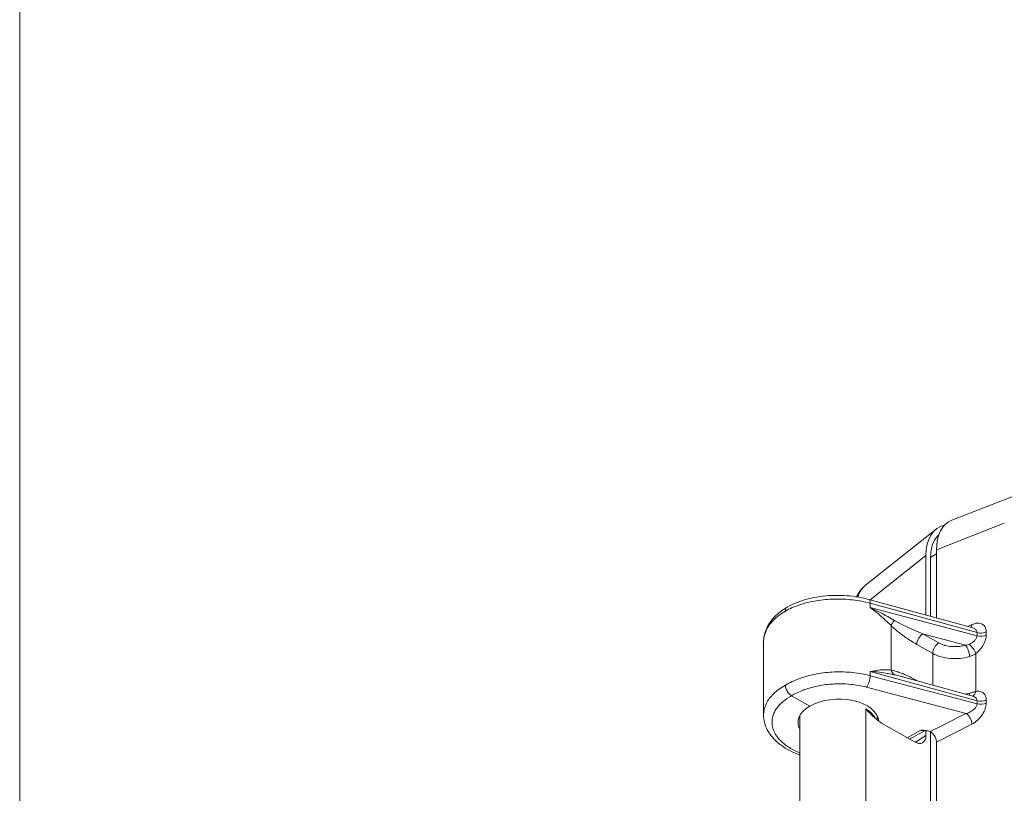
# Model space of a CAD drawing. Header units: inches. Extents: x 0.3 to 84.8, y 1.5 to 53.5.
# Tile 8 of 107: x 1.2 to 4.9, y 16 to 18.8. Entities that reach past the tile are written whole.
import ezdxf

# ---------------------------------------------------------------- set-up
doc = ezdxf.new("R2010")
doc.units = ezdxf.units.IN
doc.header["$LTSCALE"] = 2.5
doc.header["$MEASUREMENT"] = 0
for name, color, linetype, lineweight in [('Border (ANSI)', 7, 'Continuous', 9), ('Visible (ANSI)', 7, 'Continuous', 18), ('Visible Narrow (ANSI)', 7, 'Continuous', 5)]:
    doc.layers.add(name, color=color, linetype=linetype, lineweight=lineweight)

# ---------------------------------------------------------------- blocks, each defined once
blk = doc.blocks.new('Borders Default Border')
at = {"layer": 'Border (ANSI)', "flags": 128}
blk.add_lwpolyline([(0.5, 1), (0.5, 21), (33.5, 21), (33.5, 1), (0.5, 1)], dxfattribs=at)

msp = doc.modelspace()

# ---------------------------------------------------------------- linework, layer by layer
at = {"layer": 'Visible (ANSI)'}
for p, q in [((4.9373, 17.0737), (4.6849, 16.9753)), ((4.3666, 16.735), (4.6264, 16.9421)), ((4.5888, 16.6251), (4.5888, 16.8444)), ((4.6063, 16.6204), (4.6063, 16.838)), ((4.6276, 16.8662), (4.6276, 16.6145)), ((4.3783, 16.6828), (4.7615, 16.5778)), ((3.9905, 16.5254), (3.9905, 16.5254)), ((3.9905, 16.5254), (3.9905, 16.2572)), ((4.3377, 16.4114), (4.3377, 16.4114)), ((4.4886, 16.4018), (4.7615, 16.327)), ((4.1024, 16.3831), (4.1024, 16.3831)), ((4.1614, 16.2894), (4.0939, 16.3282)), ((4.1246, 15.8421), (4.1246, 16.2554)), ((4.4087, 16.2397), (4.4087, 16.2563)), ((4.5468, 16.158), (4.4256, 16.2278)), ((4.586, 16.2003), (4.5287, 16.1684)), ((4.5888, 16.1822), (4.5888, 16.2)), ((4.6063, 16.1971), (4.6063, 16.1971)), ((4.6063, 15.5055), (4.6063, 16.1956)), ((4.6276, 16.1578), (4.6276, 15.4997))]:
    msp.add_line(p, q, dxfattribs=at)
for centre, major_axis, ratio, start_param, end_param in [((4.7502, 16.7501), (-0.1143, 0.1984), 0.573718, 6.107289, 7.06669), ((4.7889, 16.7719), (-0.1143, 0.1984), 0.573718, 6.19641, 7.06669), ((4.3699, 16.6521), (0.0084, 0.0307), 0.342066, 6.283159, 6.283191), ((4.7994, 16.6649), (-0.0658, 0.1142), 0.578093, 1.914907, 1.914941), ((4.7994, 16.6649), (-0.0629, 0.1092), 0.578093, 1.935667, 1.935755), ((4.7994, 16.6649), (-0.0658, 0.1142), 0.578093, 2.318172, 2.318196), ((4.7994, 16.6649), (-0.0629, 0.1092), 0.578093, 2.38904, 2.389103), ((4.7994, 16.6649), (-0.0658, 0.1142), 0.578093, 2.484085, 2.484175), ((5.4297, 15.573), (-0.5671, 0.9848), 0.578093, 0.187201, 0.187206), ((4.5797, 16.344), (0.1478, -0.0623), 0.148889, 2.296425, 2.296428), ((4.2665, 16.3915), (-0.1419, 0), 0.575862, 6.2773, 6.277304), ((4.2666, 16.2287), (-0.1489, 0.0022), 0.565686, 5.506182, 6.595407), ((4.2666, 16.2287), (-0.1489, -0.0023), 0.585862, 3.182557, 5.488785), ((5.5348, 15.6343), (-0.5381, 0.9343), 0.578093, 0.492848, 0.492857), ((4.5469, 16.2063), (-0.0297, 0.0512), 0.578974, 2.353695, 3.926012), ((4.5701, 16.2279), (0.0161, -0.0274), 0.596079, 6.268618, 6.268634), ((4.605, 16.1708), (0.016, -0.0276), 0.578974, 0.78442, 2.134934)]:
    msp.add_ellipse(centre, major_axis=major_axis, ratio=ratio, start_param=start_param, end_param=end_param, dxfattribs=at)
for points, knots in [([(4.6063, 16.838), (4.6063, 16.8518), (4.6078, 16.8649), (4.6109, 16.8767), (4.6141, 16.8886), (4.6188, 16.8992), (4.6249, 16.908), (4.6282, 16.9126), (4.6319, 16.9168), (4.6359, 16.9204)], [0, 0, 0, 0, 0.1650496, 0.1650496, 0.1650496, 0.3336523, 0.3336523, 0.3336523, 0.4231607, 0.4231607, 0.4231607, 0.4231607]), ([(4.3329, 16.6925), (4.3401, 16.7072), (4.35, 16.7206), (4.3632, 16.7322), (4.3644, 16.7332), (4.3655, 16.7341)], [0.2552529, 0.2552529, 0.2552529, 0.2552529, 0.4193343, 0.4193343, 0.4345551, 0.4345551, 0.4345551, 0.4345551]), ([(4.0781, 16.655), (4.1008, 16.6677), (4.1273, 16.6779), (4.1828, 16.692), (4.2125, 16.6962), (4.2716, 16.6988), (4.3017, 16.6972), (4.3467, 16.6904), (4.3628, 16.687), (4.3783, 16.6828)], [0, 0, 0, 0, 0.258245, 0.258245, 0.5089238, 0.5089238, 0.7552199, 0.7552199, 0.8968451, 0.8968451, 0.8968451, 0.8968451]), ([(3.9905, 16.5254), (3.9905, 16.5432), (3.9948, 16.5612), (4.0104, 16.5942), (4.022, 16.6098), (4.0483, 16.6351), (4.0623, 16.6456), (4.0779, 16.6549)], [0, 0, 0, 0, 0.2110015, 0.2110015, 0.4229776, 0.4229776, 0.6004198, 0.6004198, 0.6004198, 0.6004198]), ([(4.0781, 16.655), (4.0767, 16.6542), (4.0754, 16.653), (4.0744, 16.6516), (4.0724, 16.6488), (4.0714, 16.6449), (4.0714, 16.6403)], [0.4934614, 0.4934614, 0.4934614, 0.4934614, 0.6666667, 0.6666667, 0.6666667, 0.999947, 0.999947, 0.999947, 0.999947]), ([(4.0714, 16.3672), (4.0714, 16.3627), (4.0724, 16.3575), (4.0744, 16.3524), (4.0763, 16.3474), (4.0792, 16.3424), (4.0826, 16.3382), (4.086, 16.334), (4.0899, 16.3305), (4.0939, 16.3282)], [0, 0, 0, 0, 0.333333, 0.333333, 0.333333, 0.666667, 0.666667, 0.666667, 1, 1, 1, 1]), ([(4.1246, 16.1096), (4.1209, 16.1109), (4.1173, 16.1123), (4.0891, 16.1239), (4.0667, 16.1366), (4.0296, 16.1662), (4.0144, 16.1837), (3.9954, 16.2198), (3.9905, 16.2386), (3.9905, 16.2572)], [0.9646041, 0.9646041, 0.9646041, 0.9646041, 1.0002271, 1.0002271, 1.2481771, 1.2481771, 1.500179, 1.500179, 1.7249251, 1.7249251, 1.7249251, 1.7249251]), ([(4.4256, 16.2278), (4.4213, 16.2303), (4.4124, 16.2364), (4.3982, 16.2485), (4.3831, 16.2632), (4.3725, 16.2741), (4.3671, 16.2798)], [0, 0, 0, 0, 0.25, 0.5, 0.75, 0.9999869, 0.9999869, 0.9999869, 0.9999869]), ([(4.5698, 16.2017), (4.5706, 16.2017), (4.5706, 16.2017), (4.5769, 16.2012), (4.5828, 16.2008), (4.5937, 16.1993), (4.5995, 16.1982), (4.6047, 16.1963)], [-0.1175721, -0.1175721, -0.1175721, -0.1175721, -0.1090206, -0.1090206, -0.051669, -0.051669, -0.0000573, -0.0000573, -0.0000573, -0.0000573]), ([(4.6047, 16.1963), (4.6056, 16.196), (4.6065, 16.1956), (4.6083, 16.1946), (4.6091, 16.194), (4.6099, 16.1933)], [-0.01875974, -0.01875974, -0.01875974, -0.01875974, -0.00977096, -0.00977096, -0.00000098, -0.00000098, -0.00000098, -0.00000098])]:
    msp.add_open_spline(points, degree=3, knots=knots, dxfattribs=at)
for points in [[(4.7615, 16.5778), (4.7615, 16.5778), (4.7616, 16.5778), (4.7616, 16.5778)], [(4.7615, 16.327), (4.7615, 16.327), (4.7616, 16.327), (4.7616, 16.327)], [(3.9905, 16.2572), (3.9905, 16.2572), (3.9905, 16.2572), (3.9905, 16.2572)], [(4.586, 16.2003), (4.586, 16.2003), (4.586, 16.2003), (4.586, 16.2003)]]:
    msp.add_open_spline(points, degree=3, dxfattribs=at)
at = {"layer": 'Visible Narrow (ANSI)'}
for p, q in [((4.8777, 16.9638), (4.6276, 16.8662)), ((4.3841, 16.6812), (4.5888, 16.8444)), ((4.6276, 16.8511), (4.6063, 16.838)), ((4.3817, 16.6793), (4.3817, 16.6793)), ((4.3833, 16.6687), (4.3833, 16.653)), ((4.3833, 16.6687), (4.7772, 16.5608)), ((4.7772, 16.5493), (4.3833, 16.653)), ((4.4605, 16.4226), (4.4605, 16.5865)), ((4.7429, 16.5829), (4.7582, 16.59)), ((4.7349, 16.5146), (4.5775, 16.5561)), ((4.6359, 16.5229), (4.5775, 16.5561)), ((4.7772, 16.5608), (4.7772, 16.5493)), ((4.8111, 16.5634), (4.8111, 16.5519)), ((4.6139, 16.4841), (4.5555, 16.5172)), ((4.6139, 16.3674), (4.6139, 16.4841)), ((4.7729, 16.344), (4.7729, 16.4835)), ((4.3833, 16.4179), (4.3833, 16.4021)), ((4.3833, 16.4179), (4.7772, 16.31)), ((4.7772, 16.2985), (4.3833, 16.4021)), ((4.3799, 16.3801), (4.3799, 16.3801)), ((4.5555, 16.3839), (4.5573, 16.3829)), ((4.7373, 16.2632), (4.3703, 16.3598)), ((4.7772, 16.31), (4.7772, 16.2985)), ((4.8111, 16.3126), (4.8111, 16.3011)), ((4.3671, 16.2798), (4.3671, 16.2615)), ((4.3671, 16.2798), (4.3671, 16.2798)), ((4.3671, 16.2615), (4.3671, 15.8939)), ((4.7582, 16.2233), (4.6276, 16.1578)), ((4.5195, 16.1737), (4.5698, 16.2017)), ((4.5499, 16.1563), (4.5888, 16.1822))]:
    msp.add_line(p, q, dxfattribs=at)
for centre, major_axis, ratio, start_param, end_param in [((4.3699, 16.6521), (0.0084, 0.0307), 0.342066, 5.374793, 6.283185), ((4.4828, 16.5995), (-0.022, -0.0229), 0.356725, 4.786602, 5.61041), ((4.5797, 16.5811), (0.1477, -0.0605), 0.150319, 3.969525, 4.759099), ((4.7377, 16.604), (0.0134, -0.0289), 0.535451, 0.352386, 0.835213), ((4.5779, 16.5303), (-0.0157, -0.0277), 0.57407, 3.938944, 5.492288), ((4.7906, 16.5774), (0.0318, 0), 0.575862, 4.276057, 5.410521), ((4.7906, 16.5659), (0.0318, 0), 0.575835, 4.276269, 5.41084), ((4.6363, 16.4971), (-0.0157, -0.0277), 0.574069, 3.938944, 5.492288), ((4.7353, 16.4889), (0.0092, -0.0305), 0.354139, 0.899352, 2.464574), ((4.7524, 16.4976), (0.0195, -0.0251), 0.353117, 0.733408, 2.18687), ((4.3699, 16.3855), (0.0081, 0.0308), 0.348941, 3.816957, 5.371322), ((4.4828, 16.4357), (-0.0055, -0.0313), 0.729467, 5.265161, 6.088958), ((4.5797, 16.344), (0.1478, -0.0623), 0.148889, 2.296428, 2.437842), ((4.5779, 16.397), (0.0157, 0.0277), 0.573928, 2.350818, 2.37129), ((4.7353, 16.3539), (-0.0083, 0.0307), 0.373217, 3.753051, 4.051101), ((4.7524, 16.358), (0.0059, -0.0313), 0.659935, 0.100633, 0.985581), ((4.7906, 16.3266), (0.0318, 0), 0.575862, 4.276057, 5.410521), ((4.7906, 16.3151), (0.0318, 0), 0.575835, 4.276269, 5.41084), ((4.7377, 16.2374), (0.0143, -0.0284), 0.515418, 0.819538, 2.388814), ((5.4324, 15.5685), (0.5136, -0.8918), 0.578093, 3.54584, 3.545845), ((4.5701, 16.2279), (0.0161, -0.0274), 0.596079, 5.493095, 6.268618)]:
    msp.add_ellipse(centre, major_axis=major_axis, ratio=ratio, start_param=start_param, end_param=end_param, dxfattribs=at)
for points, knots in [([(4.3666, 16.735), (4.3606, 16.7302), (4.3491, 16.7178), (4.341, 16.7014), (4.3377, 16.6917)], [0.5543431, 0.5543431, 0.5543431, 0.5543431, 0.6666667, 0.7948574, 0.7948574, 0.7948574, 0.7948574]), ([(4.4605, 16.5865), (4.4541, 16.593), (4.447, 16.5999), (4.4392, 16.607), (4.4315, 16.6142), (4.4231, 16.6217), (4.4138, 16.6294), (4.4045, 16.6371), (4.3944, 16.645), (4.3833, 16.653)], [0, 0, 0, 0, 0.333333, 0.333333, 0.333333, 0.666667, 0.666667, 0.666667, 1, 1, 1, 1]), ([(4.473, 16.6057), (4.4653, 16.6101), (4.457, 16.6149), (4.4481, 16.6198), (4.4479, 16.62), (4.4476, 16.6201), (4.4474, 16.6202), (4.4383, 16.6252), (4.4287, 16.6304), (4.4182, 16.6358), (4.418, 16.6359), (4.4179, 16.636), (4.4178, 16.636), (4.4071, 16.6415), (4.3956, 16.6472), (4.3833, 16.653)], [0, 0, 0, 0, 0.325306, 0.325306, 0.325306, 0.333333, 0.333333, 0.333333, 0.662653, 0.662653, 0.662653, 0.666667, 0.666667, 0.666667, 1, 1, 1, 1]), ([(3.9905, 16.5254), (3.9905, 16.5259), (3.9906, 16.5403), (3.9973, 16.5687), (4.0252, 16.6078), (4.0545, 16.6303), (4.0714, 16.6403)], [0.7471915, 0.7471915, 0.7471915, 0.7471915, 0.75, 0.8333333, 0.9166667, 1, 1, 1, 1]), ([(4.5555, 16.5172), (4.5488, 16.521), (4.536, 16.5287), (4.5181, 16.5404), (4.5017, 16.552), (4.4865, 16.5636), (4.4727, 16.5751), (4.4644, 16.5827), (4.4605, 16.5865)], [0, 0, 0, 0, 0.1666667, 0.3333333, 0.5, 0.6666667, 0.8333333, 0.9999581, 0.9999581, 0.9999581, 0.9999581]), ([(4.7772, 16.5493), (4.7772, 16.5467), (4.7765, 16.5439), (4.7753, 16.5411), (4.774, 16.5382), (4.7722, 16.5354), (4.7697, 16.5326), (4.7672, 16.5298), (4.7641, 16.527), (4.7605, 16.5245), (4.7569, 16.5219), (4.7528, 16.5196), (4.7484, 16.5177)], [0, 0, 0, 0, 0.25, 0.25, 0.25, 0.5, 0.5, 0.5, 0.75, 0.75, 0.75, 1, 1, 1, 1]), ([(4.7615, 16.5778), (4.7633, 16.5774), (4.7649, 16.5768), (4.7663, 16.5761), (4.7683, 16.5752), (4.77, 16.5741), (4.7714, 16.5729), (4.7726, 16.5719), (4.7736, 16.5708), (4.7744, 16.5696), (4.7755, 16.5681), (4.7762, 16.5665), (4.7767, 16.5649), (4.777, 16.5636), (4.7772, 16.5622), (4.7772, 16.5608)], [0.3972977, 0.3972977, 0.3972977, 0.3972977, 0.5, 0.5, 0.5, 0.6372764, 0.6372764, 0.6372764, 0.75, 0.75, 0.75, 0.8910441, 0.8910441, 0.8910441, 0.9999291, 0.9999291, 0.9999291, 0.9999291]), ([(4.8111, 16.5519), (4.8111, 16.5465), (4.8094, 16.5353), (4.8021, 16.5172), (4.7896, 16.4987), (4.779, 16.4883), (4.7729, 16.4835)], [0, 0, 0, 0, 0.25, 0.5, 0.75, 0.9999658, 0.9999658, 0.9999658, 0.9999658]), ([(4.7349, 16.5146), (4.7294, 16.513), (4.7237, 16.5117), (4.7179, 16.5108), (4.7151, 16.5103), (4.7124, 16.51), (4.7095, 16.5097), (4.7027, 16.509), (4.6957, 16.5088), (4.6887, 16.5091), (4.6868, 16.5092), (4.6848, 16.5093), (4.6829, 16.5095), (4.6751, 16.5101), (4.6675, 16.5114), (4.6604, 16.5132), (4.6595, 16.5135), (4.6585, 16.5137), (4.6575, 16.514), (4.6498, 16.5162), (4.6427, 16.5191), (4.6363, 16.5227), (4.6362, 16.5228), (4.636, 16.5228), (4.6359, 16.5229)], [0, 0, 0, 0, 0.169515, 0.169515, 0.169515, 0.25, 0.25, 0.25, 0.445394, 0.445394, 0.445394, 0.5, 0.5, 0.5, 0.719663, 0.719663, 0.719663, 0.75, 0.75, 0.75, 0.994472, 0.994472, 0.994472, 1, 1, 1, 1]), ([(4.7484, 16.5177), (4.7466, 16.5169), (4.7446, 16.5163), (4.7423, 16.5158), (4.7401, 16.5152), (4.7376, 16.5149), (4.7349, 16.5146)], [0.0000005, 0.0000005, 0.0000005, 0.0000005, 0.5, 0.5, 0.5, 0.9999994, 0.9999994, 0.9999994, 0.9999994]), ([(4.7495, 16.4724), (4.7385, 16.4692), (4.715, 16.4647), (4.6779, 16.4645), (4.6427, 16.4709), (4.6226, 16.4792), (4.6139, 16.4841)], [0.0000001, 0.0000001, 0.0000001, 0.0000001, 0.25, 0.5, 0.75, 1, 1, 1, 1]), ([(4.3833, 16.4021), (4.3629, 16.4075), (4.3198, 16.4153), (4.252, 16.4175), (4.1851, 16.41), (4.123, 16.3933), (4.0873, 16.3766), (4.0714, 16.3672)], [0, 0, 0, 0, 0.2, 0.4, 0.6, 0.8, 1, 1, 1, 1]), ([(4.3833, 16.4179), (4.3945, 16.4199), (4.4047, 16.4214), (4.414, 16.4224), (4.4233, 16.4234), (4.4317, 16.4238), (4.4394, 16.4239), (4.4471, 16.4239), (4.4541, 16.4234), (4.4605, 16.4226)], [0, 0, 0, 0, 0.333333, 0.333333, 0.333333, 0.666667, 0.666667, 0.666667, 1, 1, 1, 1]), ([(4.3833, 16.4179), (4.3958, 16.417), (4.4073, 16.416), (4.418, 16.4148), (4.4181, 16.4148), (4.4183, 16.4147), (4.4184, 16.4147), (4.4289, 16.4135), (4.4386, 16.4122), (4.4476, 16.4107), (4.4479, 16.4106), (4.4481, 16.4106), (4.4484, 16.4105), (4.4572, 16.4091), (4.4655, 16.4074), (4.473, 16.4057)], [0, 0, 0, 0, 0.3333333, 0.3333333, 0.3333333, 0.3381711, 0.3381711, 0.3381711, 0.6666667, 0.6666667, 0.6666667, 0.6763403, 0.6763403, 0.6763403, 0.9999933, 0.9999933, 0.9999933, 0.9999933]), ([(4.4605, 16.4226), (4.4644, 16.4219), (4.4727, 16.4201), (4.4866, 16.4159), (4.5017, 16.4103), (4.5182, 16.4033), (4.536, 16.3947), (4.5489, 16.3877), (4.5555, 16.3839)], [0.0000394, 0.0000394, 0.0000394, 0.0000394, 0.1666667, 0.3333333, 0.5, 0.6666667, 0.8333333, 1, 1, 1, 1]), ([(3.9905, 16.2572), (3.9905, 16.2577), (3.9906, 16.2716), (3.9973, 16.299), (4.0252, 16.3365), (4.0545, 16.3578), (4.0714, 16.3672)], [0.7471822, 0.7471822, 0.7471822, 0.7471822, 0.75, 0.8333333, 0.9166667, 1, 1, 1, 1]), ([(4.3703, 16.3598), (4.3604, 16.3624), (4.3503, 16.3645), (4.3401, 16.3663), (4.3313, 16.3678), (4.3224, 16.3691), (4.3134, 16.37), (4.2993, 16.3714), (4.2849, 16.3722), (4.2705, 16.3721), (4.2649, 16.3721), (4.2594, 16.372), (4.2539, 16.3718), (4.2358, 16.371), (4.2179, 16.3691), (4.2006, 16.3661), (4.1988, 16.3657), (4.197, 16.3654), (4.1952, 16.3651), (4.1761, 16.3614), (4.1578, 16.3564), (4.1408, 16.3503), (4.1392, 16.3497), (4.1377, 16.3491), (4.1362, 16.3485), (4.121, 16.3428), (4.1069, 16.336), (4.0939, 16.3282)], [0, 0, 0, 0, 0.107321, 0.107321, 0.107321, 0.2, 0.2, 0.2, 0.344617, 0.344617, 0.344617, 0.4, 0.4, 0.4, 0.581249, 0.581249, 0.581249, 0.6, 0.6, 0.6, 0.8, 0.8, 0.8, 0.818201, 0.818201, 0.818201, 1, 1, 1, 1]), ([(4.1246, 16.1173), (4.1123, 16.1224), (4.1009, 16.1281), (4.0904, 16.1343), (4.0866, 16.1366), (4.0828, 16.139), (4.0792, 16.1414), (4.0692, 16.1483), (4.0604, 16.1556), (4.0528, 16.1634), (4.049, 16.1673), (4.0455, 16.1713), (4.0424, 16.1754), (4.0371, 16.1823), (4.0328, 16.1895), (4.0295, 16.1968), (4.027, 16.2024), (4.0251, 16.208), (4.0238, 16.2137), (4.0225, 16.2199), (4.0218, 16.2261), (4.0219, 16.2323), (4.0221, 16.2394), (4.0231, 16.2464), (4.0251, 16.2533), (4.0265, 16.2581), (4.0284, 16.2629), (4.0307, 16.2676), (4.0346, 16.2756), (4.0398, 16.2834), (4.0462, 16.2908), (4.049, 16.294), (4.052, 16.2972), (4.0552, 16.3003), (4.0637, 16.3085), (4.0737, 16.3161), (4.0853, 16.3232), (4.088, 16.3249), (4.0909, 16.3266), (4.0939, 16.3282)], [0.4405439, 0.4405439, 0.4405439, 0.4405439, 0.5, 0.5, 0.5, 0.5219754, 0.5219754, 0.5219754, 0.5833333, 0.5833333, 0.5833333, 0.6143423, 0.6143423, 0.6143423, 0.6666667, 0.6666667, 0.6666667, 0.7066908, 0.7066908, 0.7066908, 0.75, 0.75, 0.75, 0.7990465, 0.7990465, 0.7990465, 0.8333333, 0.8333333, 0.8333333, 0.8912548, 0.8912548, 0.8912548, 0.9166667, 0.9166667, 0.9166667, 0.9838408, 0.9838408, 0.9838408, 1, 1, 1, 1]), ([(4.7495, 16.3375), (4.754, 16.3387), (4.7624, 16.3411), (4.7696, 16.3431), (4.7729, 16.344)], [0.0000065, 0.0000065, 0.0000065, 0.0000065, 0.5, 1, 1, 1, 1]), ([(4.7615, 16.327), (4.7647, 16.3261), (4.7674, 16.3249), (4.7697, 16.3234), (4.7722, 16.3217), (4.774, 16.3197), (4.7753, 16.3174), (4.7765, 16.3152), (4.7772, 16.3126), (4.7772, 16.31)], [0.2742438, 0.2742438, 0.2742438, 0.2742438, 0.5, 0.5, 0.5, 0.75, 0.75, 0.75, 1, 1, 1, 1]), ([(4.7729, 16.344), (4.779, 16.3451), (4.7896, 16.345), (4.8021, 16.3386), (4.8094, 16.3276), (4.8111, 16.318), (4.8111, 16.3126)], [0.0000089, 0.0000089, 0.0000089, 0.0000089, 0.25, 0.5, 0.75, 1, 1, 1, 1]), ([(4.7772, 16.2985), (4.7772, 16.2954), (4.7762, 16.292), (4.7744, 16.2885), (4.7726, 16.2851), (4.7699, 16.2816), (4.7663, 16.2783), (4.7628, 16.275), (4.7583, 16.2719), (4.7534, 16.2693), (4.7485, 16.2667), (4.7431, 16.2646), (4.7373, 16.2632)], [0, 0, 0, 0, 0.25, 0.25, 0.25, 0.5, 0.5, 0.5, 0.75, 0.75, 0.75, 1, 1, 1, 1]), ([(4.3671, 16.2798), (4.3758, 16.2747), (4.3908, 16.2635), (4.4003, 16.2506), (4.4035, 16.2441)], [0.000019, 0.000019, 0.000019, 0.000019, 0.1666667, 0.3279545, 0.3279545, 0.3279545, 0.3279545])]:
    msp.add_open_spline(points, degree=3, knots=knots, dxfattribs=at)
for points in [[(4.0714, 16.6403), (4.0873, 16.6492), (4.123, 16.6647), (4.1851, 16.6798), (4.252, 16.6859), (4.3198, 16.6826), (4.3629, 16.6743), (4.3833, 16.6687)], [(4.7582, 16.59), (4.766, 16.5936), (4.7801, 16.5972), (4.798, 16.5932), (4.8086, 16.5812), (4.8111, 16.57), (4.8111, 16.5634)], [(4.7729, 16.4835), (4.7696, 16.4812), (4.7624, 16.477), (4.754, 16.4738), (4.7495, 16.4724)], [(4.7353, 16.3342), (4.7401, 16.3351), (4.7449, 16.3362), (4.7495, 16.3375)], [(4.8111, 16.3011), (4.8111, 16.2945), (4.8086, 16.2809), (4.798, 16.2586), (4.7801, 16.2374), (4.766, 16.2273), (4.7582, 16.2233)], [(4.7373, 16.2632), (4.6931, 16.241), (4.649, 16.2185), (4.6047, 16.1963)]]:
    msp.add_open_spline(points, degree=3, dxfattribs=at)

# ---------------------------------------------------------------- block references
at = {"xscale": 2.5, "yscale": 2.5, "zscale": 2.5}
msp.add_blockref('Borders Default Border', (0, 0), dxfattribs=at)

doc.saveas('drawing.dxf')
